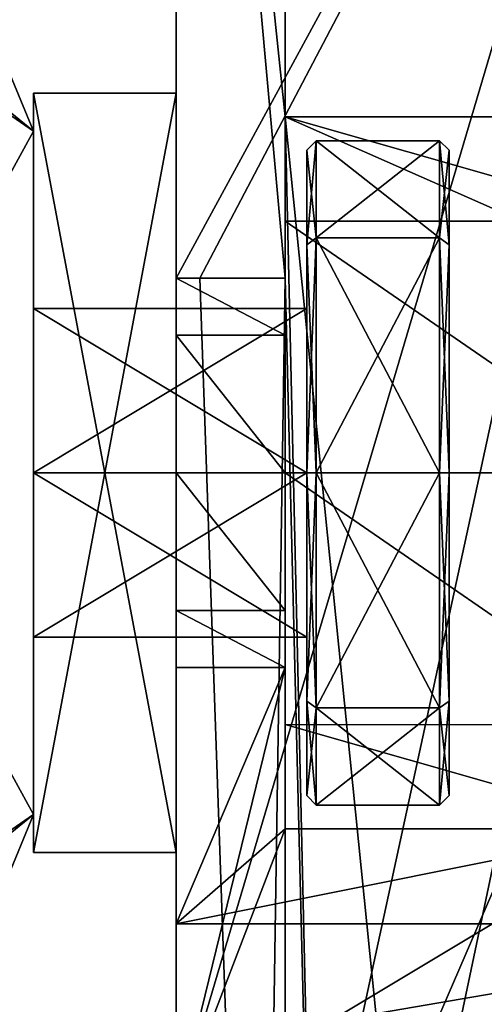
# Model space of a CAD drawing. Header units: millimetres. Extents: x -269 to 269, y -42 to 416.
# Tile 63 of 256: x -247 to -237, y 371 to 392. Entities that reach past the tile are written whole.
import ezdxf

# ---------------------------------------------------------------- set-up
doc = ezdxf.new("R2010")
doc.units = ezdxf.units.MM
doc.header["$LTSCALE"] = 65.185185
for name, color, linetype in [('3125', 7, 'CONTINUOUS'), ('3181', 7, 'CONTINUOUS'), ('3185', 7, 'CONTINUOUS'), ('3215', 7, 'CONTINUOUS'), ('3225', 7, 'CONTINUOUS'), ('3226', 7, 'CONTINUOUS'), ('3227', 7, 'CONTINUOUS'), ('3229', 7, 'CONTINUOUS'), ('3230', 7, 'CONTINUOUS'), ('3231', 7, 'CONTINUOUS'), ('3232', 7, 'CONTINUOUS'), ('3233', 7, 'CONTINUOUS'), ('3235', 7, 'CONTINUOUS'), ('3239', 7, 'CONTINUOUS'), ('3240', 7, 'CONTINUOUS'), ('3241', 7, 'CONTINUOUS'), ('3242', 7, 'CONTINUOUS'), ('3243', 7, 'CONTINUOUS'), ('3245', 7, 'CONTINUOUS'), ('3247', 7, 'CONTINUOUS'), ('3249', 7, 'CONTINUOUS'), ('3250', 7, 'CONTINUOUS'), ('3251', 7, 'CONTINUOUS'), ('3255', 7, 'CONTINUOUS'), ('3268', 7, 'CONTINUOUS'), ('3270', 7, 'CONTINUOUS'), ('3271', 7, 'CONTINUOUS'), ('3273', 7, 'CONTINUOUS'), ('3274', 7, 'CONTINUOUS'), ('3307', 7, 'CONTINUOUS'), ('3309', 7, 'CONTINUOUS'), ('3310', 7, 'CONTINUOUS'), ('3311', 7, 'CONTINUOUS'), ('3312', 7, 'CONTINUOUS'), ('3313', 7, 'CONTINUOUS'), ('3314', 7, 'CONTINUOUS'), ('3315', 7, 'CONTINUOUS'), ('3316', 7, 'CONTINUOUS'), ('3317', 7, 'CONTINUOUS'), ('3318', 7, 'CONTINUOUS'), ('695', 7, 'CONTINUOUS'), ('702', 7, 'CONTINUOUS'), ('703', 7, 'CONTINUOUS'), ('704', 7, 'CONTINUOUS'), ('705', 7, 'CONTINUOUS'), ('706', 7, 'CONTINUOUS'), ('707', 7, 'CONTINUOUS'), ('708', 7, 'CONTINUOUS'), ('709', 7, 'CONTINUOUS'), ('710', 7, 'CONTINUOUS'), ('711', 7, 'CONTINUOUS'), ('712', 7, 'CONTINUOUS'), ('713', 7, 'CONTINUOUS'), ('714', 7, 'CONTINUOUS'), ('715', 7, 'CONTINUOUS'), ('716', 7, 'CONTINUOUS'), ('717', 7, 'CONTINUOUS'), ('718', 7, 'CONTINUOUS'), ('719', 7, 'CONTINUOUS'), ('721', 7, 'CONTINUOUS'), ('722', 7, 'CONTINUOUS'), ('723', 7, 'CONTINUOUS'), ('724', 7, 'CONTINUOUS'), ('725', 7, 'CONTINUOUS'), ('738', 7, 'CONTINUOUS')]:
    doc.layers.add(name, color=color, linetype=linetype)

msp = doc.modelspace()

# ---------------------------------------------------------------- linework, layer by layer
at = {"layer": '3125', "linetype": 'Continuous'}
for points in [[(-251.794, 366.908, -2.706), (251.794, 366.908, -2.706), (-250.149, 414, -4.351), (-251.794, 366.908, -2.706)], [(251.794, 366.908, -2.706), (250.149, 414, -4.351), (-250.149, 414, -4.351), (251.794, 366.908, -2.706)]]:
    msp.add_3dface(points, dxfattribs=at)
at = {"layer": '3181', "linetype": 'Continuous'}
for points in [[(-243.3, 401.179, -362.097), (-228.151, 414, -361.649), (-243.3, 386.1, -362.623), (-243.3, 401.179, -362.097)], [(-243.3, 386.1, -362.623), (-228.151, 414, -361.649), (-242.8, 386.1, -362.623), (-243.3, 386.1, -362.623)], [(-242.8, 386.1, -362.623), (-228.151, 414, -361.649), (-241.551, 350.326, -363.873), (-242.8, 386.1, -362.623)], [(-241.551, 350.326, -363.873), (-228.151, 414, -361.649), (-240.027, 346.903, -363.992), (-241.551, 350.326, -363.873)], [(-228.151, 414, -361.649), (-236.554, 345.5, -364.041), (-240.027, 346.903, -363.992), (-228.151, 414, -361.649)]]:
    msp.add_3dface(points, dxfattribs=at)
at = {"layer": '3185', "linetype": 'Continuous'}
for points in [[(-240.028, 346.904, -361.492), (-236.554, 345.5, -361.541), (-241, 389.5, -360.005), (-240.028, 346.904, -361.492)], [(-241, 389.5, -360.005), (-236.554, 345.5, -361.541), (-233.3, 386.1, -360.123), (-241, 389.5, -360.005)], [(-241, 386.1, -360.123), (-240.028, 346.904, -361.492), (-241, 389.5, -360.005), (-241, 386.1, -360.123)], [(-233.3, 389.5, -360.005), (-241, 389.5, -360.005), (-233.3, 386.1, -360.123), (-233.3, 389.5, -360.005)], [(-242.8, 386.1, -360.123), (-241.551, 350.326, -361.373), (-241, 386.1, -360.123), (-242.8, 386.1, -360.123)], [(-241.551, 350.326, -361.373), (-240.028, 346.904, -361.492), (-241, 386.1, -360.123), (-241.551, 350.326, -361.373)]]:
    msp.add_3dface(points, dxfattribs=at)
at = {"layer": '3215', "linetype": 'Continuous'}
for points in [[(-250.237, 411.5, -6.291), (0, 411.5, -7.165), (-251.74, 368.446, -4.782), (-250.237, 411.5, -6.291)], [(0, 411.5, -7.165), (0, 369.114, -5.685), (-251.74, 368.446, -4.782), (0, 411.5, -7.165)]]:
    msp.add_3dface(points, dxfattribs=at)
at = {"layer": '3225', "linetype": 'Continuous'}
for points in [[(-243.3, 411.5, -359.237), (-243.3, 401.179, -359.597), (-243.3, 386.1, -289.5), (-243.3, 411.5, -359.237)], [(-243.3, 411.5, -259.5), (-243.3, 411.5, -359.237), (-243.3, 390, -263.5), (-243.3, 411.5, -259.5)], [(-243.3, 411.5, -359.237), (-243.3, 386.1, -289.5), (-243.3, 390, -270.5), (-243.3, 411.5, -359.237)], [(-243.3, 390, -263.5), (-243.3, 411.5, -359.237), (-243.3, 390, -270.5), (-243.3, 390, -263.5)], [(-243.3, 368.5, -259.5), (-243.3, 411.5, -259.5), (-243.3, 390, -263.5), (-243.3, 368.5, -259.5)], [(-243.3, 401.179, -362.097), (-243.3, 386.1, -362.623), (-243.3, 386.1, -289.5), (-243.3, 401.179, -362.097)], [(-243.3, 401.179, -359.597), (-243.3, 401.179, -362.097), (-243.3, 386.1, -289.5), (-243.3, 401.179, -359.597)], [(-243.3, 374, -263.5), (-243.3, 368.5, -259.5), (-243.3, 390, -263.5), (-243.3, 374, -263.5)], [(-243.3, 386.1, -289.5), (-243.3, 384.899, -286.601), (-243.3, 390, -270.5), (-243.3, 386.1, -289.5)], [(-243.3, 390, -270.5), (-243.3, 384.899, -286.601), (-243.3, 374, -270.5), (-243.3, 390, -270.5)], [(-243.3, 384.899, -286.601), (-243.3, 382, -285.4), (-243.3, 374, -270.5), (-243.3, 384.899, -286.601)], [(-243.3, 382, -285.4), (-243.3, 379.101, -286.601), (-243.3, 374, -270.5), (-243.3, 382, -285.4)], [(-243.3, 377.9, -289.5), (-243.3, 368.5, -259.5), (-243.3, 379.101, -286.601), (-243.3, 377.9, -289.5)], [(-243.3, 379.101, -286.601), (-243.3, 368.5, -259.5), (-243.3, 374, -270.5), (-243.3, 379.101, -286.601)], [(-243.3, 368.5, -313.125), (-243.3, 368.5, -259.5), (-243.3, 377.9, -289.5), (-243.3, 368.5, -313.125)], [(-243.3, 377.9, -313.207), (-243.3, 368.5, -313.125), (-243.3, 377.9, -289.5), (-243.3, 377.9, -313.207)], [(-243.3, 368.5, -259.5), (-243.3, 374, -263.5), (-243.3, 374, -270.5), (-243.3, 368.5, -259.5)]]:
    msp.add_3dface(points, dxfattribs=at)
at = {"layer": '3226', "linetype": 'Continuous'}
for points in [[(-243.3, 411.5, -57.5), (-243.3, 411.5, -142.5), (-243.3, 390, -61.5), (-243.3, 411.5, -57.5)], [(-243.3, 368.5, -57.5), (-243.3, 411.5, -57.5), (-243.3, 390, -61.5), (-243.3, 368.5, -57.5)], [(-243.3, 384.899, -84.601), (-243.3, 411.5, -142.5), (-243.3, 386.1, -87.5), (-243.3, 384.899, -84.601)], [(-243.3, 411.5, -142.5), (-243.3, 384.899, -84.601), (-243.3, 390, -68.5), (-243.3, 411.5, -142.5)], [(-243.3, 386.1, -87.5), (-243.3, 411.5, -142.5), (-243.3, 386.1, -142.5), (-243.3, 386.1, -87.5)], [(-243.3, 390, -61.5), (-243.3, 411.5, -142.5), (-243.3, 390, -68.5), (-243.3, 390, -61.5)], [(-243.3, 374, -61.5), (-243.3, 368.5, -57.5), (-243.3, 390, -61.5), (-243.3, 374, -61.5)], [(-243.3, 390, -68.5), (-243.3, 384.899, -84.601), (-243.3, 374, -68.5), (-243.3, 390, -68.5)], [(-243.3, 384.899, -84.601), (-243.3, 382, -83.4), (-243.3, 374, -68.5), (-243.3, 384.899, -84.601)], [(-243.3, 382, -83.4), (-243.3, 379.101, -84.601), (-243.3, 374, -68.5), (-243.3, 382, -83.4)], [(-243.3, 377.9, -87.5), (-243.3, 368.5, -57.5), (-243.3, 379.101, -84.601), (-243.3, 377.9, -87.5)], [(-243.3, 379.101, -84.601), (-243.3, 368.5, -57.5), (-243.3, 374, -68.5), (-243.3, 379.101, -84.601)], [(-243.3, 372.5, -102.5), (-243.3, 368.5, -57.5), (-243.3, 377.9, -90.92), (-243.3, 372.5, -102.5)], [(-243.3, 377.9, -90.92), (-243.3, 368.5, -57.5), (-243.3, 377.9, -87.5), (-243.3, 377.9, -90.92)], [(-243.3, 368.5, -57.5), (-243.3, 374, -61.5), (-243.3, 374, -68.5), (-243.3, 368.5, -57.5)], [(-243.3, 368.5, -102.5), (-243.3, 368.5, -57.5), (-243.3, 372.5, -102.5), (-243.3, 368.5, -102.5)]]:
    msp.add_3dface(points, dxfattribs=at)
at = {"layer": '3227', "linetype": 'Continuous'}
for points in [[(-243.3, 386.1, -362.623), (-242.8, 386.1, -362.623), (-242.8, 386.1, -360.123), (-243.3, 386.1, -362.623)], [(-243.3, 386.1, -362.623), (-242.8, 386.1, -360.123), (-241, 386.1, -289.5), (-243.3, 386.1, -362.623)], [(-243.3, 386.1, -289.5), (-243.3, 386.1, -362.623), (-241, 386.1, -289.5), (-243.3, 386.1, -289.5)], [(-242.8, 386.1, -360.123), (-241, 386.1, -360.123), (-241, 386.1, -289.5), (-242.8, 386.1, -360.123)]]:
    msp.add_3dface(points, dxfattribs=at)
at = {"layer": '3229', "linetype": 'Continuous'}
for points in [[(-241, 386.1, -360.123), (-241, 389.5, -360.005), (-241, 389.5, -289.5), (-241, 386.1, -360.123)], [(-241, 386.1, -289.5), (-241, 386.1, -360.123), (-241, 389.5, -289.5), (-241, 386.1, -289.5)], [(-241, 387.305, -284.198), (-241, 386.1, -289.5), (-241, 389.5, -289.5), (-241, 387.305, -284.198)], [(-241, 386.1, -289.5), (-241, 387.305, -284.198), (-241, 384.899, -286.601), (-241, 386.1, -289.5)], [(-241, 382, -282), (-241, 376.698, -284.195), (-241, 387.305, -284.198), (-241, 382, -282)], [(-241, 387.305, -284.198), (-241, 376.698, -284.195), (-241, 382, -285.4), (-241, 387.305, -284.198)], [(-241, 384.899, -286.601), (-241, 387.305, -284.198), (-241, 382, -285.4), (-241, 384.899, -286.601)], [(-241, 382, -285.4), (-241, 376.698, -284.195), (-241, 379.101, -286.601), (-241, 382, -285.4)], [(-241, 376.698, -284.195), (-241, 374.5, -289.5), (-241, 379.101, -286.601), (-241, 376.698, -284.195)], [(-241, 379.101, -286.601), (-241, 374.5, -289.5), (-241, 377.9, -289.5), (-241, 379.101, -286.601)], [(-241, 374.5, -289.5), (-241, 374.5, -313.177), (-241, 377.9, -289.5), (-241, 374.5, -289.5)], [(-241, 377.9, -289.5), (-241, 374.5, -313.177), (-241, 377.9, -313.207), (-241, 377.9, -289.5)]]:
    msp.add_3dface(points, dxfattribs=at)
at = {"layer": '3230', "linetype": 'Continuous'}
for points in [[(-241, 389.5, -87.5), (-241, 387.305, -82.198), (-241, 386.1, -87.5), (-241, 389.5, -87.5)], [(-241, 389.5, -142.5), (-241, 389.5, -87.5), (-241, 386.1, -142.5), (-241, 389.5, -142.5)], [(-241, 386.1, -142.5), (-241, 389.5, -87.5), (-241, 386.1, -87.5), (-241, 386.1, -142.5)], [(-241, 382, -80), (-241, 376.698, -82.195), (-241, 387.305, -82.198), (-241, 382, -80)], [(-241, 387.305, -82.198), (-241, 376.698, -82.195), (-241, 382, -83.4), (-241, 387.305, -82.198)], [(-241, 386.1, -87.5), (-241, 387.305, -82.198), (-241, 384.899, -84.601), (-241, 386.1, -87.5)], [(-241, 384.899, -84.601), (-241, 387.305, -82.198), (-241, 382, -83.4), (-241, 384.899, -84.601)], [(-241, 382, -83.4), (-241, 376.698, -82.195), (-241, 379.101, -84.601), (-241, 382, -83.4)], [(-241, 376.698, -82.195), (-241, 374.5, -87.5), (-241, 379.101, -84.601), (-241, 376.698, -82.195)], [(-241, 379.101, -84.601), (-241, 374.5, -87.5), (-241, 377.9, -87.5), (-241, 379.101, -84.601)], [(-241, 374.5, -87.5), (-241, 374.5, -98.211), (-241, 377.9, -87.5), (-241, 374.5, -87.5)], [(-241, 377.9, -87.5), (-241, 374.5, -98.211), (-241, 377.9, -90.92), (-241, 377.9, -87.5)]]:
    msp.add_3dface(points, dxfattribs=at)
at = {"layer": '3231', "linetype": 'Continuous'}
for points in [[(-241, 374.5, -313.177), (-241, 374.5, -289.5), (-233.3, 374.5, -313.177), (-241, 374.5, -313.177)], [(-233.3, 374.5, -313.177), (-241, 374.5, -289.5), (-233.3, 374.5, -289.5), (-233.3, 374.5, -313.177)]]:
    msp.add_3dface(points, dxfattribs=at)
at = {"layer": '3232', "linetype": 'Continuous'}
for points in [[(-243.3, 368.5, -313.125), (-243.3, 377.9, -313.207), (-241, 377.9, -313.207), (-243.3, 368.5, -313.125)], [(-241, 374.5, -313.177), (-243.3, 368.5, -313.125), (-241, 377.9, -313.207), (-241, 374.5, -313.177)], [(-243.3, 368.5, -313.125), (-241, 374.5, -313.177), (-233.3, 374.5, -313.177), (-243.3, 368.5, -313.125)], [(-243.3, 368.5, -313.125), (-233.3, 374.5, -313.177), (-229.062, 368.5, -313.125), (-243.3, 368.5, -313.125)]]:
    msp.add_3dface(points, dxfattribs=at)
at = {"layer": '3233', "linetype": 'Continuous'}
for points in [[(-243.3, 377.9, -313.207), (-243.3, 377.9, -289.5), (-241, 377.9, -313.207), (-243.3, 377.9, -313.207)], [(-243.3, 377.9, -289.5), (-241, 377.9, -289.5), (-241, 377.9, -313.207), (-243.3, 377.9, -289.5)]]:
    msp.add_3dface(points, dxfattribs=at)
at = {"layer": '3235', "linetype": 'Continuous'}
for points in [[(-243.3, 384.899, -286.601), (-243.3, 386.1, -289.5), (-241, 384.899, -286.601), (-243.3, 384.899, -286.601)], [(-243.3, 386.1, -289.5), (-241, 386.1, -289.5), (-241, 384.899, -286.601), (-243.3, 386.1, -289.5)], [(-243.3, 382, -285.4), (-243.3, 384.899, -286.601), (-241, 382, -285.4), (-243.3, 382, -285.4)], [(-243.3, 384.899, -286.601), (-241, 384.899, -286.601), (-241, 382, -285.4), (-243.3, 384.899, -286.601)], [(-243.3, 379.101, -286.601), (-243.3, 382, -285.4), (-241, 379.101, -286.601), (-243.3, 379.101, -286.601)], [(-243.3, 382, -285.4), (-241, 382, -285.4), (-241, 379.101, -286.601), (-243.3, 382, -285.4)], [(-243.3, 377.9, -289.5), (-243.3, 379.101, -286.601), (-241, 377.9, -289.5), (-243.3, 377.9, -289.5)], [(-243.3, 379.101, -286.601), (-241, 379.101, -286.601), (-241, 377.9, -289.5), (-243.3, 379.101, -286.601)]]:
    msp.add_3dface(points, dxfattribs=at)
at = {"layer": '3239', "linetype": 'Continuous'}
for points in [[(-241, 389.5, -360.005), (-233.3, 389.5, -360.005), (-233.3, 389.5, -289.5), (-241, 389.5, -360.005)], [(-241, 389.5, -289.5), (-241, 389.5, -360.005), (-233.3, 389.5, -289.5), (-241, 389.5, -289.5)]]:
    msp.add_3dface(points, dxfattribs=at)
at = {"layer": '3240', "linetype": 'Continuous'}
for points in [[(-241, 387.305, -284.198), (-241, 389.5, -289.5), (-233.3, 387.302, -284.195), (-241, 387.305, -284.198)], [(-241, 389.5, -289.5), (-233.3, 389.5, -289.5), (-233.3, 387.302, -284.195), (-241, 389.5, -289.5)], [(-241, 382, -282), (-241, 387.305, -284.198), (-233.3, 382, -282), (-241, 382, -282)], [(-241, 387.305, -284.198), (-233.3, 387.302, -284.195), (-233.3, 382, -282), (-241, 387.305, -284.198)], [(-241, 376.698, -284.195), (-241, 382, -282), (-233.3, 376.695, -284.198), (-241, 376.698, -284.195)], [(-241, 382, -282), (-233.3, 382, -282), (-233.3, 376.695, -284.198), (-241, 382, -282)], [(-241, 374.5, -289.5), (-241, 376.698, -284.195), (-233.3, 374.5, -289.5), (-241, 374.5, -289.5)], [(-233.3, 374.5, -289.5), (-241, 376.698, -284.195), (-233.3, 376.695, -284.198), (-233.3, 374.5, -289.5)]]:
    msp.add_3dface(points, dxfattribs=at)
at = {"layer": '3241', "linetype": 'Continuous'}
for points in [[(-241, 374.5, -98.211), (-241, 374.5, -87.5), (-233.3, 374.5, -98.211), (-241, 374.5, -98.211)], [(-233.3, 374.5, -98.211), (-241, 374.5, -87.5), (-233.3, 374.5, -87.5), (-233.3, 374.5, -98.211)]]:
    msp.add_3dface(points, dxfattribs=at)
at = {"layer": '3242', "linetype": 'Continuous'}
for points in [[(-243.3, 372.5, -102.5), (-243.3, 377.9, -90.92), (-241, 377.9, -90.92), (-243.3, 372.5, -102.5)], [(-241, 374.5, -98.211), (-243.3, 372.5, -102.5), (-241, 377.9, -90.92), (-241, 374.5, -98.211)], [(-243.3, 372.5, -102.5), (-241, 374.5, -98.211), (-233.3, 374.5, -98.211), (-243.3, 372.5, -102.5)], [(-243.3, 372.5, -102.5), (-233.3, 374.5, -98.211), (-229.202, 372.5, -102.5), (-243.3, 372.5, -102.5)]]:
    msp.add_3dface(points, dxfattribs=at)
at = {"layer": '3243', "linetype": 'Continuous'}
for points in [[(-243.3, 377.9, -90.92), (-243.3, 377.9, -87.5), (-241, 377.9, -90.92), (-243.3, 377.9, -90.92)], [(-243.3, 377.9, -87.5), (-241, 377.9, -87.5), (-241, 377.9, -90.92), (-243.3, 377.9, -87.5)]]:
    msp.add_3dface(points, dxfattribs=at)
at = {"layer": '3245', "linetype": 'Continuous'}
for points in [[(-243.3, 384.899, -84.601), (-243.3, 386.1, -87.5), (-241, 384.899, -84.601), (-243.3, 384.899, -84.601)], [(-243.3, 386.1, -87.5), (-241, 386.1, -87.5), (-241, 384.899, -84.601), (-243.3, 386.1, -87.5)], [(-243.3, 382, -83.4), (-243.3, 384.899, -84.601), (-241, 382, -83.4), (-243.3, 382, -83.4)], [(-243.3, 384.899, -84.601), (-241, 384.899, -84.601), (-241, 382, -83.4), (-243.3, 384.899, -84.601)], [(-243.3, 379.101, -84.601), (-243.3, 382, -83.4), (-241, 379.101, -84.601), (-243.3, 379.101, -84.601)], [(-243.3, 382, -83.4), (-241, 382, -83.4), (-241, 379.101, -84.601), (-243.3, 382, -83.4)], [(-243.3, 377.9, -87.5), (-243.3, 379.101, -84.601), (-241, 377.9, -87.5), (-243.3, 377.9, -87.5)], [(-243.3, 379.101, -84.601), (-241, 379.101, -84.601), (-241, 377.9, -87.5), (-243.3, 379.101, -84.601)]]:
    msp.add_3dface(points, dxfattribs=at)
at = {"layer": '3247', "linetype": 'Continuous'}
for points in [[(-243.3, 386.1, -87.5), (-243.3, 386.1, -142.5), (-241, 386.1, -87.5), (-243.3, 386.1, -87.5)], [(-243.3, 386.1, -142.5), (-241, 386.1, -142.5), (-241, 386.1, -87.5), (-243.3, 386.1, -142.5)]]:
    msp.add_3dface(points, dxfattribs=at)
at = {"layer": '3249', "linetype": 'Continuous'}
for points in [[(-243.3, 411.5, -142.5), (-230.563, 411.5, -142.5), (-229.677, 386.1, -142.5), (-243.3, 411.5, -142.5)], [(-243.3, 386.1, -142.5), (-243.3, 411.5, -142.5), (-241, 386.1, -142.5), (-243.3, 386.1, -142.5)], [(-243.3, 411.5, -142.5), (-241, 389.5, -142.5), (-241, 386.1, -142.5), (-243.3, 411.5, -142.5)], [(-241, 389.5, -142.5), (-243.3, 411.5, -142.5), (-233.3, 389.5, -142.5), (-241, 389.5, -142.5)], [(-233.3, 389.5, -142.5), (-243.3, 411.5, -142.5), (-229.677, 386.1, -142.5), (-233.3, 389.5, -142.5)]]:
    msp.add_3dface(points, dxfattribs=at)
at = {"layer": '3250', "linetype": 'Continuous'}
for points in [[(-241, 389.5, -87.5), (-241, 389.5, -142.5), (-233.3, 389.5, -87.5), (-241, 389.5, -87.5)], [(-241, 389.5, -142.5), (-233.3, 389.5, -142.5), (-233.3, 389.5, -87.5), (-241, 389.5, -142.5)]]:
    msp.add_3dface(points, dxfattribs=at)
at = {"layer": '3251', "linetype": 'Continuous'}
for points in [[(-241, 387.305, -82.198), (-241, 389.5, -87.5), (-233.3, 387.302, -82.195), (-241, 387.305, -82.198)], [(-241, 389.5, -87.5), (-233.3, 389.5, -87.5), (-233.3, 387.302, -82.195), (-241, 389.5, -87.5)], [(-241, 382, -80), (-241, 387.305, -82.198), (-233.3, 382, -80), (-241, 382, -80)], [(-241, 387.305, -82.198), (-233.3, 387.302, -82.195), (-233.3, 382, -80), (-241, 387.305, -82.198)], [(-241, 376.698, -82.195), (-241, 382, -80), (-233.3, 376.695, -82.198), (-241, 376.698, -82.195)], [(-241, 382, -80), (-233.3, 382, -80), (-233.3, 376.695, -82.198), (-241, 382, -80)], [(-241, 374.5, -87.5), (-241, 376.698, -82.195), (-233.3, 374.5, -87.5), (-241, 374.5, -87.5)], [(-241, 376.698, -82.195), (-233.3, 376.695, -82.198), (-233.3, 374.5, -87.5), (-241, 376.698, -82.195)]]:
    msp.add_3dface(points, dxfattribs=at)
at = {"layer": '3255', "linetype": 'Continuous'}
for points in [[(-230.563, 411.5, -259.5), (-243.3, 411.5, -259.5), (-243.3, 368.5, -259.5), (-230.563, 411.5, -259.5)], [(-230.563, 411.5, -259.5), (-243.3, 368.5, -259.5), (-229.062, 368.5, -259.5), (-230.563, 411.5, -259.5)]]:
    msp.add_3dface(points, dxfattribs=at)
at = {"layer": '3268', "linetype": 'Continuous'}
for points in [[(-243.3, 368.5, -102.5), (-243.3, 372.5, -102.5), (-229.202, 372.5, -102.5), (-243.3, 368.5, -102.5)], [(-243.3, 368.5, -102.5), (-229.202, 372.5, -102.5), (-229.062, 368.5, -102.5), (-243.3, 368.5, -102.5)]]:
    msp.add_3dface(points, dxfattribs=at)
at = {"layer": '3270', "linetype": 'Continuous'}
for points in [[(-230.563, 411.5, -57.5), (-243.3, 411.5, -57.5), (-243.3, 368.5, -57.5), (-230.563, 411.5, -57.5)], [(-230.563, 411.5, -57.5), (-243.3, 368.5, -57.5), (-229.062, 368.5, -57.5), (-230.563, 411.5, -57.5)]]:
    msp.add_3dface(points, dxfattribs=at)
at = {"layer": '3271', "linetype": 'Continuous'}
for points in [[(-241, 411.5, -32.768), (-230.525, 410.384, -32.766), (-229.721, 389.287, -32.037), (-241, 411.5, -32.768)], [(-241, 361.965, -31.05), (-241, 411.5, -32.768), (-228.781, 368.195, -31.309), (-241, 361.965, -31.05)], [(-228.781, 368.195, -31.309), (-241, 411.5, -32.768), (-229.721, 389.287, -32.037), (-228.781, 368.195, -31.309)]]:
    msp.add_3dface(points, dxfattribs=at)
at = {"layer": '3273', "linetype": 'Continuous'}
for points in [[(-241, 411.5, -31.453), (-241, 411.5, -32.768), (-241, 361.965, -31.05), (-241, 411.5, -31.453)], [(-241, 411.5, -31.453), (-241, 361.965, -31.05), (-241, 363.06, -29.762), (-241, 411.5, -31.453)]]:
    msp.add_3dface(points, dxfattribs=at)
at = {"layer": '3274', "linetype": 'Continuous'}
for points in [[(-230.51, 411.5, -31.417), (-241, 411.5, -31.453), (-241, 363.06, -29.762), (-230.51, 411.5, -31.417)], [(-230.51, 411.5, -31.417), (-241, 363.06, -29.762), (-229.544, 389.586, -30.648), (-230.51, 411.5, -31.417)], [(-229.544, 389.586, -30.648), (-241, 363.06, -29.762), (-228.45, 368.177, -29.897), (-229.544, 389.586, -30.648)]]:
    msp.add_3dface(points, dxfattribs=at)
at = {"layer": '3307', "linetype": 'Continuous'}
for points in [[(-242.8, 386.1, -362.623), (-241.551, 350.326, -363.873), (-242.8, 386.1, -360.123), (-242.8, 386.1, -362.623)], [(-241.551, 350.326, -363.873), (-241.551, 350.326, -361.373), (-242.8, 386.1, -360.123), (-241.551, 350.326, -363.873)]]:
    msp.add_3dface(points, dxfattribs=at)
at = {"layer": '3309', "linetype": 'Continuous'}
for points in [[(-243.3, 374, -270.5), (-243.3, 374, -263.5), (-246.3, 374, -270.5), (-243.3, 374, -270.5)], [(-243.3, 374, -263.5), (-246.3, 374, -263.5), (-246.3, 374, -270.5), (-243.3, 374, -263.5)]]:
    msp.add_3dface(points, dxfattribs=at)
at = {"layer": '3310', "linetype": 'Continuous'}
for points in [[(-243.3, 374, -263.5), (-243.3, 390, -263.5), (-246.3, 374, -263.5), (-243.3, 374, -263.5)], [(-246.3, 374, -263.5), (-243.3, 390, -263.5), (-246.3, 390, -263.5), (-246.3, 374, -263.5)]]:
    msp.add_3dface(points, dxfattribs=at)
at = {"layer": '3311', "linetype": 'Continuous'}
for points in [[(-243.3, 390, -263.5), (-243.3, 390, -270.5), (-246.3, 390, -263.5), (-243.3, 390, -263.5)], [(-246.3, 390, -263.5), (-243.3, 390, -270.5), (-246.3, 390, -270.5), (-246.3, 390, -263.5)]]:
    msp.add_3dface(points, dxfattribs=at)
at = {"layer": '3312', "linetype": 'Continuous'}
for points in [[(-243.3, 390, -270.5), (-243.3, 374, -270.5), (-246.3, 390, -270.5), (-243.3, 390, -270.5)], [(-243.3, 374, -270.5), (-246.3, 374, -270.5), (-246.3, 390, -270.5), (-243.3, 374, -270.5)]]:
    msp.add_3dface(points, dxfattribs=at)
at = {"layer": '3313', "linetype": 'Continuous'}
for points in [[(-246.3, 374, -270.5), (-246.3, 374, -263.5), (-246.3, 390, -263.5), (-246.3, 374, -270.5)], [(-246.3, 374, -270.5), (-246.3, 390, -263.5), (-246.3, 390, -270.5), (-246.3, 374, -270.5)]]:
    msp.add_3dface(points, dxfattribs=at)
at = {"layer": '3314', "linetype": 'Continuous'}
for points in [[(-246.3, 390, -68.5), (-246.3, 374, -68.5), (-246.3, 390, -61.5), (-246.3, 390, -68.5)], [(-246.3, 390, -61.5), (-246.3, 374, -68.5), (-246.3, 374, -61.5), (-246.3, 390, -61.5)]]:
    msp.add_3dface(points, dxfattribs=at)
at = {"layer": '3315', "linetype": 'Continuous'}
for points in [[(-243.3, 374, -68.5), (-243.3, 374, -61.5), (-246.3, 374, -68.5), (-243.3, 374, -68.5)], [(-246.3, 374, -68.5), (-243.3, 374, -61.5), (-246.3, 374, -61.5), (-246.3, 374, -68.5)]]:
    msp.add_3dface(points, dxfattribs=at)
at = {"layer": '3316', "linetype": 'Continuous'}
for points in [[(-243.3, 374, -61.5), (-243.3, 390, -61.5), (-246.3, 374, -61.5), (-243.3, 374, -61.5)], [(-243.3, 390, -61.5), (-246.3, 390, -61.5), (-246.3, 374, -61.5), (-243.3, 390, -61.5)]]:
    msp.add_3dface(points, dxfattribs=at)
at = {"layer": '3317', "linetype": 'Continuous'}
for points in [[(-243.3, 390, -61.5), (-243.3, 390, -68.5), (-246.3, 390, -61.5), (-243.3, 390, -61.5)], [(-243.3, 390, -68.5), (-246.3, 390, -68.5), (-246.3, 390, -61.5), (-243.3, 390, -68.5)]]:
    msp.add_3dface(points, dxfattribs=at)
at = {"layer": '3318', "linetype": 'Continuous'}
for points in [[(-243.3, 390, -68.5), (-243.3, 374, -68.5), (-246.3, 390, -68.5), (-243.3, 390, -68.5)], [(-243.3, 374, -68.5), (-246.3, 374, -68.5), (-246.3, 390, -68.5), (-243.3, 374, -68.5)]]:
    msp.add_3dface(points, dxfattribs=at)
at = {"layer": '695', "linetype": 'Continuous'}
for points in [[(-246.3, 389.2, -17), (-246.886, 390.614, -17), (-259, 366, -17), (-246.3, 389.2, -17)], [(-246.3, 374.8, -17), (-246.3, 389.2, -17), (-259, 366, -17), (-246.3, 374.8, -17)], [(-248.768, 372.8, -17), (-246.3, 374.8, -17), (-259, 366, -17), (-248.768, 372.8, -17)], [(-246.886, 373.386, -17), (-246.3, 374.8, -17), (-248.768, 372.8, -17), (-246.886, 373.386, -17)]]:
    msp.add_3dface(points, dxfattribs=at)
at = {"layer": '702', "linetype": 'Continuous'}
for points in [[(-246.886, 390.614, -17), (-246.3, 389.2, -17), (-246.886, 390.614, -317), (-246.886, 390.614, -17)], [(-246.3, 389.2, -17), (-246.3, 389.2, -317), (-246.886, 390.614, -317), (-246.3, 389.2, -17)]]:
    msp.add_3dface(points, dxfattribs=at)
at = {"layer": '703', "linetype": 'Continuous'}
for points in [[(-246.3, 389.2, -17), (-246.3, 374.8, -17), (-246.3, 378.536, -85.5), (-246.3, 389.2, -17)], [(-246.3, 389.2, -317), (-246.3, 389.2, -17), (-246.3, 385.464, -292.5), (-246.3, 389.2, -317)], [(-246.3, 385.464, -292.5), (-246.3, 389.2, -17), (-246.3, 385.464, -288.501), (-246.3, 385.464, -292.5)], [(-246.3, 385.464, -288.501), (-246.3, 389.2, -17), (-246.3, 382, -286.5), (-246.3, 385.464, -288.501)], [(-246.3, 382, -286.5), (-246.3, 389.2, -17), (-246.3, 385.464, -89.5), (-246.3, 382, -286.5)], [(-246.3, 385.464, -89.5), (-246.3, 389.2, -17), (-246.3, 385.464, -85.501), (-246.3, 385.464, -89.5)], [(-246.3, 385.464, -85.501), (-246.3, 389.2, -17), (-246.3, 382, -83.5), (-246.3, 385.464, -85.501)], [(-246.3, 382, -83.5), (-246.3, 389.2, -17), (-246.3, 378.536, -85.5), (-246.3, 382, -83.5)], [(-246.3, 374.8, -317), (-246.3, 389.2, -317), (-246.3, 385.464, -292.5), (-246.3, 374.8, -317)], [(-246.3, 382, -294.5), (-246.3, 374.8, -317), (-246.3, 385.464, -292.5), (-246.3, 382, -294.5)], [(-246.3, 382, -91.5), (-246.3, 382, -286.5), (-246.3, 385.464, -89.5), (-246.3, 382, -91.5)], [(-246.3, 374.8, -317), (-246.3, 382, -294.5), (-246.3, 378.536, -292.499), (-246.3, 374.8, -317)], [(-246.3, 374.8, -317), (-246.3, 378.536, -288.5), (-246.3, 382, -91.5), (-246.3, 374.8, -317)], [(-246.3, 374.8, -317), (-246.3, 382, -91.5), (-246.3, 378.536, -89.499), (-246.3, 374.8, -317)], [(-246.3, 378.536, -288.5), (-246.3, 382, -286.5), (-246.3, 382, -91.5), (-246.3, 378.536, -288.5)], [(-246.3, 374.8, -17), (-246.3, 374.8, -317), (-246.3, 378.536, -85.5), (-246.3, 374.8, -17)], [(-246.3, 378.536, -288.5), (-246.3, 374.8, -317), (-246.3, 378.536, -292.499), (-246.3, 378.536, -288.5)], [(-246.3, 378.536, -85.5), (-246.3, 374.8, -317), (-246.3, 378.536, -89.499), (-246.3, 378.536, -85.5)]]:
    msp.add_3dface(points, dxfattribs=at)
at = {"layer": '704', "linetype": 'Continuous'}
for points in [[(-246.3, 382, -91.5), (-246.3, 385.464, -89.5), (-240.55, 382, -91.5), (-246.3, 382, -91.5)], [(-246.3, 385.464, -89.5), (-246.3, 385.464, -85.501), (-240.55, 385.464, -89.499), (-246.3, 385.464, -89.5)], [(-240.55, 382, -91.5), (-246.3, 385.464, -89.5), (-240.55, 385.464, -89.499), (-240.55, 382, -91.5)], [(-246.3, 385.464, -85.501), (-246.3, 382, -83.5), (-240.55, 385.464, -85.5), (-246.3, 385.464, -85.501)], [(-240.55, 385.464, -89.499), (-246.3, 385.464, -85.501), (-240.55, 385.464, -85.5), (-240.55, 385.464, -89.499)], [(-240.55, 385.464, -85.5), (-246.3, 382, -83.5), (-240.55, 382, -83.5), (-240.55, 385.464, -85.5)]]:
    msp.add_3dface(points, dxfattribs=at)
at = {"layer": '705', "linetype": 'Continuous'}
for points in [[(-246.3, 378.536, -89.499), (-246.3, 382, -91.5), (-240.55, 378.536, -89.5), (-246.3, 378.536, -89.499)], [(-246.3, 382, -91.5), (-240.55, 382, -91.5), (-240.55, 378.536, -89.5), (-246.3, 382, -91.5)], [(-246.3, 382, -83.5), (-246.3, 378.536, -85.5), (-240.55, 382, -83.5), (-246.3, 382, -83.5)], [(-240.55, 382, -83.5), (-246.3, 378.536, -85.5), (-240.55, 378.536, -85.501), (-240.55, 382, -83.5)], [(-246.3, 378.536, -85.5), (-246.3, 378.536, -89.499), (-240.55, 378.536, -85.501), (-246.3, 378.536, -85.5)], [(-240.55, 378.536, -85.501), (-246.3, 378.536, -89.499), (-240.55, 378.536, -89.5), (-240.55, 378.536, -85.501)]]:
    msp.add_3dface(points, dxfattribs=at)
at = {"layer": '706', "linetype": 'Continuous'}
for points in [[(-240.55, 386.809, -92.307), (-240.55, 385.464, -89.499), (-240.55, 388.8, -87.5), (-240.55, 386.809, -92.307)], [(-240.55, 385.464, -89.499), (-240.55, 385.464, -85.5), (-240.55, 388.8, -87.5), (-240.55, 385.464, -89.499)], [(-240.55, 388.8, -87.5), (-240.55, 385.464, -85.5), (-240.55, 386.807, -82.691), (-240.55, 388.8, -87.5)], [(-240.55, 377.193, -92.309), (-240.55, 382, -91.5), (-240.55, 386.809, -92.307), (-240.55, 377.193, -92.309)], [(-240.55, 382, -91.5), (-240.55, 385.464, -89.499), (-240.55, 386.809, -92.307), (-240.55, 382, -91.5)], [(-240.55, 382, -94.3), (-240.55, 377.193, -92.309), (-240.55, 386.809, -92.307), (-240.55, 382, -94.3)], [(-240.55, 377.191, -82.693), (-240.55, 382, -80.7), (-240.55, 386.807, -82.691), (-240.55, 377.191, -82.693)], [(-240.55, 382, -83.5), (-240.55, 377.191, -82.693), (-240.55, 386.807, -82.691), (-240.55, 382, -83.5)], [(-240.55, 385.464, -85.5), (-240.55, 382, -83.5), (-240.55, 386.807, -82.691), (-240.55, 385.464, -85.5)], [(-240.55, 382, -83.5), (-240.55, 378.536, -85.501), (-240.55, 377.191, -82.693), (-240.55, 382, -83.5)], [(-240.55, 378.536, -89.5), (-240.55, 382, -91.5), (-240.55, 377.193, -92.309), (-240.55, 378.536, -89.5)], [(-240.55, 375.2, -87.5), (-240.55, 378.536, -89.5), (-240.55, 377.193, -92.309), (-240.55, 375.2, -87.5)], [(-240.55, 378.536, -85.501), (-240.55, 378.536, -89.5), (-240.55, 375.2, -87.5), (-240.55, 378.536, -85.501)], [(-240.55, 377.191, -82.693), (-240.55, 378.536, -85.501), (-240.55, 375.2, -87.5), (-240.55, 377.191, -82.693)]]:
    msp.add_3dface(points, dxfattribs=at)
at = {"layer": '707', "linetype": 'Continuous'}
for points in [[(-240.55, 385.464, -292.499), (-240.55, 385.464, -288.5), (-240.55, 388.8, -290.5), (-240.55, 385.464, -292.499)], [(-240.55, 386.809, -295.307), (-240.55, 385.464, -292.499), (-240.55, 388.8, -290.5), (-240.55, 386.809, -295.307)], [(-240.55, 388.8, -290.5), (-240.55, 385.464, -288.5), (-240.55, 386.807, -285.691), (-240.55, 388.8, -290.5)], [(-240.55, 382, -294.5), (-240.55, 385.464, -292.499), (-240.55, 386.809, -295.307), (-240.55, 382, -294.5)], [(-240.55, 377.193, -295.309), (-240.55, 382, -294.5), (-240.55, 386.809, -295.307), (-240.55, 377.193, -295.309)], [(-240.55, 382, -297.3), (-240.55, 377.193, -295.309), (-240.55, 386.809, -295.307), (-240.55, 382, -297.3)], [(-240.55, 385.464, -288.5), (-240.55, 382, -286.5), (-240.55, 386.807, -285.691), (-240.55, 385.464, -288.5)], [(-240.55, 382, -286.5), (-240.55, 377.191, -285.693), (-240.55, 386.807, -285.691), (-240.55, 382, -286.5)], [(-240.55, 377.191, -285.693), (-240.55, 382, -283.7), (-240.55, 386.807, -285.691), (-240.55, 377.191, -285.693)], [(-240.55, 378.536, -292.5), (-240.55, 382, -294.5), (-240.55, 377.193, -295.309), (-240.55, 378.536, -292.5)], [(-240.55, 382, -286.5), (-240.55, 378.536, -288.501), (-240.55, 377.191, -285.693), (-240.55, 382, -286.5)], [(-240.55, 378.536, -288.501), (-240.55, 378.536, -292.5), (-240.55, 375.2, -290.5), (-240.55, 378.536, -288.501)], [(-240.55, 377.191, -285.693), (-240.55, 378.536, -288.501), (-240.55, 375.2, -290.5), (-240.55, 377.191, -285.693)], [(-240.55, 375.2, -290.5), (-240.55, 378.536, -292.5), (-240.55, 377.193, -295.309), (-240.55, 375.2, -290.5)]]:
    msp.add_3dface(points, dxfattribs=at)
at = {"layer": '708', "linetype": 'Continuous'}
for points in [[(-240.35, 377.05, -92.45), (-240.55, 382, -94.3), (-240.35, 382, -94.5), (-240.35, 377.05, -92.45)], [(-240.55, 377.193, -92.309), (-240.55, 382, -94.3), (-240.35, 377.05, -92.45), (-240.55, 377.193, -92.309)], [(-240.35, 382, -80.5), (-240.55, 377.191, -82.693), (-240.35, 377.05, -82.55), (-240.35, 382, -80.5)], [(-240.55, 382, -80.7), (-240.55, 377.191, -82.693), (-240.35, 382, -80.5), (-240.55, 382, -80.7)], [(-240.35, 375, -87.5), (-240.55, 377.193, -92.309), (-240.35, 377.05, -92.45), (-240.35, 375, -87.5)], [(-240.55, 375.2, -87.5), (-240.55, 377.193, -92.309), (-240.35, 375, -87.5), (-240.55, 375.2, -87.5)], [(-240.55, 377.191, -82.693), (-240.55, 375.2, -87.5), (-240.35, 377.05, -82.55), (-240.55, 377.191, -82.693)], [(-240.35, 377.05, -82.55), (-240.55, 375.2, -87.5), (-240.35, 375, -87.5), (-240.35, 377.05, -82.55)]]:
    msp.add_3dface(points, dxfattribs=at)
at = {"layer": '709', "linetype": 'Continuous'}
for points in [[(-240.35, 389, -87.5), (-240.55, 386.807, -82.691), (-240.35, 386.95, -82.55), (-240.35, 389, -87.5)], [(-240.55, 388.8, -87.5), (-240.55, 386.807, -82.691), (-240.35, 389, -87.5), (-240.55, 388.8, -87.5)], [(-240.35, 386.95, -92.45), (-240.55, 388.8, -87.5), (-240.35, 389, -87.5), (-240.35, 386.95, -92.45)], [(-240.55, 386.809, -92.307), (-240.55, 388.8, -87.5), (-240.35, 386.95, -92.45), (-240.55, 386.809, -92.307)], [(-240.35, 382, -94.5), (-240.55, 386.809, -92.307), (-240.35, 386.95, -92.45), (-240.35, 382, -94.5)], [(-240.55, 386.807, -82.691), (-240.55, 382, -80.7), (-240.35, 386.95, -82.55), (-240.55, 386.807, -82.691)], [(-240.55, 382, -80.7), (-240.35, 382, -80.5), (-240.35, 386.95, -82.55), (-240.55, 382, -80.7)], [(-240.55, 382, -94.3), (-240.55, 386.809, -92.307), (-240.35, 382, -94.5), (-240.55, 382, -94.3)]]:
    msp.add_3dface(points, dxfattribs=at)
at = {"layer": '710', "linetype": 'Continuous'}
for points in [[(-240.35, 389, -87.5), (-237.75, 389, -87.5), (-237.75, 386.95, -92.45), (-240.35, 389, -87.5)], [(-237.75, 389, -87.5), (-240.35, 386.95, -82.55), (-237.75, 386.95, -82.55), (-237.75, 389, -87.5)], [(-240.35, 389, -87.5), (-240.35, 386.95, -82.55), (-237.75, 389, -87.5), (-240.35, 389, -87.5)], [(-240.35, 386.95, -92.45), (-240.35, 389, -87.5), (-237.75, 386.95, -92.45), (-240.35, 386.95, -92.45)], [(-237.75, 382, -94.5), (-240.35, 386.95, -92.45), (-237.75, 386.95, -92.45), (-237.75, 382, -94.5)], [(-240.35, 382, -94.5), (-240.35, 386.95, -92.45), (-237.75, 382, -94.5), (-240.35, 382, -94.5)], [(-237.75, 386.95, -82.55), (-240.35, 382, -80.5), (-237.75, 382, -80.5), (-237.75, 386.95, -82.55)], [(-240.35, 386.95, -82.55), (-240.35, 382, -80.5), (-237.75, 386.95, -82.55), (-240.35, 386.95, -82.55)]]:
    msp.add_3dface(points, dxfattribs=at)
at = {"layer": '711', "linetype": 'Continuous'}
for points in [[(-237.75, 386.95, -92.45), (-237.75, 389, -87.5), (-237.55, 386.807, -92.309), (-237.75, 386.95, -92.45)], [(-237.75, 389, -87.5), (-237.55, 388.8, -87.5), (-237.55, 386.807, -92.309), (-237.75, 389, -87.5)], [(-237.75, 389, -87.5), (-237.75, 386.95, -82.55), (-237.55, 388.8, -87.5), (-237.75, 389, -87.5)], [(-237.55, 388.8, -87.5), (-237.75, 386.95, -82.55), (-237.55, 386.809, -82.693), (-237.55, 388.8, -87.5)], [(-237.55, 382, -94.3), (-237.75, 386.95, -92.45), (-237.55, 386.807, -92.309), (-237.55, 382, -94.3)], [(-237.75, 382, -94.5), (-237.75, 386.95, -92.45), (-237.55, 382, -94.3), (-237.75, 382, -94.5)], [(-237.75, 386.95, -82.55), (-237.75, 382, -80.5), (-237.55, 386.809, -82.693), (-237.75, 386.95, -82.55)], [(-237.55, 386.809, -82.693), (-237.75, 382, -80.5), (-237.55, 382, -80.7), (-237.55, 386.809, -82.693)]]:
    msp.add_3dface(points, dxfattribs=at)
at = {"layer": '712', "linetype": 'Continuous'}
for points in [[(-237.55, 386.807, -92.309), (-237.55, 388.8, -87.5), (-237.55, 377.191, -92.307), (-237.55, 386.807, -92.309)], [(-237.55, 388.8, -87.5), (-237.55, 386.809, -82.693), (-237.55, 375.2, -87.5), (-237.55, 388.8, -87.5)], [(-237.55, 377.191, -92.307), (-237.55, 388.8, -87.5), (-237.55, 375.2, -87.5), (-237.55, 377.191, -92.307)], [(-237.55, 386.809, -82.693), (-237.55, 382, -80.7), (-237.55, 377.193, -82.691), (-237.55, 386.809, -82.693)], [(-237.55, 375.2, -87.5), (-237.55, 386.809, -82.693), (-237.55, 377.193, -82.691), (-237.55, 375.2, -87.5)], [(-237.55, 382, -94.3), (-237.55, 386.807, -92.309), (-237.55, 377.191, -92.307), (-237.55, 382, -94.3)]]:
    msp.add_3dface(points, dxfattribs=at)
at = {"layer": '713', "linetype": 'Continuous'}
for points in [[(-237.55, 377.191, -295.307), (-237.55, 388.8, -290.5), (-237.55, 375.2, -290.5), (-237.55, 377.191, -295.307)], [(-237.55, 386.807, -295.309), (-237.55, 388.8, -290.5), (-237.55, 377.191, -295.307), (-237.55, 386.807, -295.309)], [(-237.55, 388.8, -290.5), (-237.55, 386.809, -285.693), (-237.55, 375.2, -290.5), (-237.55, 388.8, -290.5)], [(-237.55, 386.809, -285.693), (-237.55, 382, -283.7), (-237.55, 377.193, -285.691), (-237.55, 386.809, -285.693)], [(-237.55, 375.2, -290.5), (-237.55, 386.809, -285.693), (-237.55, 377.193, -285.691), (-237.55, 375.2, -290.5)], [(-237.55, 382, -297.3), (-237.55, 386.807, -295.309), (-237.55, 377.191, -295.307), (-237.55, 382, -297.3)]]:
    msp.add_3dface(points, dxfattribs=at)
at = {"layer": '714', "linetype": 'Continuous'}
for points in [[(-237.55, 377.193, -82.691), (-237.55, 382, -80.7), (-237.75, 377.05, -82.55), (-237.55, 377.193, -82.691)], [(-237.75, 382, -94.5), (-237.55, 377.191, -92.307), (-237.75, 377.05, -92.45), (-237.75, 382, -94.5)], [(-237.55, 382, -80.7), (-237.75, 382, -80.5), (-237.75, 377.05, -82.55), (-237.55, 382, -80.7)], [(-237.75, 382, -94.5), (-237.55, 382, -94.3), (-237.55, 377.191, -92.307), (-237.75, 382, -94.5)], [(-237.75, 375, -87.5), (-237.55, 377.193, -82.691), (-237.75, 377.05, -82.55), (-237.75, 375, -87.5)], [(-237.55, 375.2, -87.5), (-237.55, 377.193, -82.691), (-237.75, 375, -87.5), (-237.55, 375.2, -87.5)], [(-237.55, 377.191, -92.307), (-237.55, 375.2, -87.5), (-237.75, 377.05, -92.45), (-237.55, 377.191, -92.307)], [(-237.75, 377.05, -92.45), (-237.55, 375.2, -87.5), (-237.75, 375, -87.5), (-237.75, 377.05, -92.45)]]:
    msp.add_3dface(points, dxfattribs=at)
at = {"layer": '715', "linetype": 'Continuous'}
for points in [[(-240.35, 382, -94.5), (-237.75, 382, -94.5), (-237.75, 377.05, -92.45), (-240.35, 382, -94.5)], [(-240.35, 377.05, -92.45), (-240.35, 382, -94.5), (-237.75, 377.05, -92.45), (-240.35, 377.05, -92.45)], [(-237.75, 382, -80.5), (-240.35, 377.05, -82.55), (-237.75, 377.05, -82.55), (-237.75, 382, -80.5)], [(-240.35, 382, -80.5), (-240.35, 377.05, -82.55), (-237.75, 382, -80.5), (-240.35, 382, -80.5)], [(-240.35, 375, -87.5), (-237.75, 375, -87.5), (-237.75, 377.05, -82.55), (-240.35, 375, -87.5)], [(-240.35, 375, -87.5), (-240.35, 377.05, -92.45), (-237.75, 375, -87.5), (-240.35, 375, -87.5)], [(-240.35, 377.05, -82.55), (-240.35, 375, -87.5), (-237.75, 377.05, -82.55), (-240.35, 377.05, -82.55)], [(-240.35, 377.05, -92.45), (-237.75, 377.05, -92.45), (-237.75, 375, -87.5), (-240.35, 377.05, -92.45)]]:
    msp.add_3dface(points, dxfattribs=at)
at = {"layer": '716', "linetype": 'Continuous'}
for points in [[(-237.55, 377.193, -285.691), (-237.55, 382, -283.7), (-237.75, 377.05, -285.55), (-237.55, 377.193, -285.691)], [(-237.75, 382, -297.5), (-237.55, 377.191, -295.307), (-237.75, 377.05, -295.45), (-237.75, 382, -297.5)], [(-237.75, 382, -297.5), (-237.55, 382, -297.3), (-237.55, 377.191, -295.307), (-237.75, 382, -297.5)], [(-237.55, 382, -283.7), (-237.75, 382, -283.5), (-237.75, 377.05, -285.55), (-237.55, 382, -283.7)], [(-237.55, 375.2, -290.5), (-237.55, 377.193, -285.691), (-237.75, 375, -290.5), (-237.55, 375.2, -290.5)], [(-237.75, 375, -290.5), (-237.55, 377.193, -285.691), (-237.75, 377.05, -285.55), (-237.75, 375, -290.5)], [(-237.55, 377.191, -295.307), (-237.55, 375.2, -290.5), (-237.75, 377.05, -295.45), (-237.55, 377.191, -295.307)], [(-237.75, 377.05, -295.45), (-237.55, 375.2, -290.5), (-237.75, 375, -290.5), (-237.75, 377.05, -295.45)]]:
    msp.add_3dface(points, dxfattribs=at)
at = {"layer": '717', "linetype": 'Continuous'}
for points in [[(-237.75, 389, -290.5), (-237.75, 386.95, -285.55), (-237.55, 388.8, -290.5), (-237.75, 389, -290.5)], [(-237.75, 386.95, -295.45), (-237.75, 389, -290.5), (-237.55, 386.807, -295.309), (-237.75, 386.95, -295.45)], [(-237.75, 389, -290.5), (-237.55, 388.8, -290.5), (-237.55, 386.807, -295.309), (-237.75, 389, -290.5)], [(-237.55, 388.8, -290.5), (-237.75, 386.95, -285.55), (-237.55, 386.809, -285.693), (-237.55, 388.8, -290.5)], [(-237.55, 382, -297.3), (-237.75, 386.95, -295.45), (-237.55, 386.807, -295.309), (-237.55, 382, -297.3)], [(-237.75, 382, -297.5), (-237.75, 386.95, -295.45), (-237.55, 382, -297.3), (-237.75, 382, -297.5)], [(-237.75, 386.95, -285.55), (-237.75, 382, -283.5), (-237.55, 386.809, -285.693), (-237.75, 386.95, -285.55)], [(-237.55, 386.809, -285.693), (-237.75, 382, -283.5), (-237.55, 382, -283.7), (-237.55, 386.809, -285.693)]]:
    msp.add_3dface(points, dxfattribs=at)
at = {"layer": '718', "linetype": 'Continuous'}
for points in [[(-240.35, 386.95, -295.45), (-240.35, 389, -290.5), (-237.75, 386.95, -295.45), (-240.35, 386.95, -295.45)], [(-240.35, 389, -290.5), (-240.35, 386.95, -285.55), (-237.75, 389, -290.5), (-240.35, 389, -290.5)], [(-240.35, 389, -290.5), (-237.75, 389, -290.5), (-237.75, 386.95, -295.45), (-240.35, 389, -290.5)], [(-237.75, 389, -290.5), (-240.35, 386.95, -285.55), (-237.75, 386.95, -285.55), (-237.75, 389, -290.5)], [(-240.35, 386.95, -285.55), (-240.35, 382, -283.5), (-237.75, 386.95, -285.55), (-240.35, 386.95, -285.55)], [(-237.75, 386.95, -285.55), (-240.35, 382, -283.5), (-237.75, 382, -283.5), (-237.75, 386.95, -285.55)], [(-240.35, 382, -297.5), (-240.35, 386.95, -295.45), (-237.75, 382, -297.5), (-240.35, 382, -297.5)], [(-237.75, 382, -297.5), (-240.35, 386.95, -295.45), (-237.75, 386.95, -295.45), (-237.75, 382, -297.5)]]:
    msp.add_3dface(points, dxfattribs=at)
at = {"layer": '719', "linetype": 'Continuous'}
for points in [[(-240.35, 382, -283.5), (-240.35, 377.05, -285.55), (-237.75, 382, -283.5), (-240.35, 382, -283.5)], [(-237.75, 382, -283.5), (-240.35, 377.05, -285.55), (-237.75, 377.05, -285.55), (-237.75, 382, -283.5)], [(-240.35, 377.05, -295.45), (-240.35, 382, -297.5), (-237.75, 377.05, -295.45), (-240.35, 377.05, -295.45)], [(-240.35, 382, -297.5), (-237.75, 382, -297.5), (-237.75, 377.05, -295.45), (-240.35, 382, -297.5)], [(-240.35, 377.05, -285.55), (-240.35, 375, -290.5), (-237.75, 377.05, -285.55), (-240.35, 377.05, -285.55)], [(-240.35, 375, -290.5), (-240.35, 377.05, -295.45), (-237.75, 375, -290.5), (-240.35, 375, -290.5)], [(-240.35, 375, -290.5), (-237.75, 375, -290.5), (-237.75, 377.05, -285.55), (-240.35, 375, -290.5)], [(-240.35, 377.05, -295.45), (-237.75, 377.05, -295.45), (-237.75, 375, -290.5), (-240.35, 377.05, -295.45)]]:
    msp.add_3dface(points, dxfattribs=at)
at = {"layer": '721', "linetype": 'Continuous'}
for points in [[(-240.55, 382, -283.7), (-240.55, 377.191, -285.693), (-240.35, 382, -283.5), (-240.55, 382, -283.7)], [(-240.35, 382, -283.5), (-240.55, 377.191, -285.693), (-240.35, 377.05, -285.55), (-240.35, 382, -283.5)], [(-240.55, 377.193, -295.309), (-240.55, 382, -297.3), (-240.35, 377.05, -295.45), (-240.55, 377.193, -295.309)], [(-240.35, 377.05, -295.45), (-240.55, 382, -297.3), (-240.35, 382, -297.5), (-240.35, 377.05, -295.45)], [(-240.55, 375.2, -290.5), (-240.55, 377.193, -295.309), (-240.35, 375, -290.5), (-240.55, 375.2, -290.5)], [(-240.35, 375, -290.5), (-240.55, 377.193, -295.309), (-240.35, 377.05, -295.45), (-240.35, 375, -290.5)], [(-240.55, 377.191, -285.693), (-240.55, 375.2, -290.5), (-240.35, 377.05, -285.55), (-240.55, 377.191, -285.693)], [(-240.35, 377.05, -285.55), (-240.55, 375.2, -290.5), (-240.35, 375, -290.5), (-240.35, 377.05, -285.55)]]:
    msp.add_3dface(points, dxfattribs=at)
at = {"layer": '722', "linetype": 'Continuous'}
for points in [[(-240.55, 388.8, -290.5), (-240.55, 386.807, -285.691), (-240.35, 389, -290.5), (-240.55, 388.8, -290.5)], [(-240.35, 386.95, -295.45), (-240.55, 388.8, -290.5), (-240.35, 389, -290.5), (-240.35, 386.95, -295.45)], [(-240.35, 389, -290.5), (-240.55, 386.807, -285.691), (-240.35, 386.95, -285.55), (-240.35, 389, -290.5)], [(-240.55, 386.809, -295.307), (-240.55, 388.8, -290.5), (-240.35, 386.95, -295.45), (-240.55, 386.809, -295.307)], [(-240.55, 386.807, -285.691), (-240.55, 382, -283.7), (-240.35, 386.95, -285.55), (-240.55, 386.807, -285.691)], [(-240.55, 382, -283.7), (-240.35, 382, -283.5), (-240.35, 386.95, -285.55), (-240.55, 382, -283.7)], [(-240.35, 382, -297.5), (-240.55, 386.809, -295.307), (-240.35, 386.95, -295.45), (-240.35, 382, -297.5)], [(-240.55, 382, -297.3), (-240.55, 386.809, -295.307), (-240.35, 382, -297.5), (-240.55, 382, -297.3)]]:
    msp.add_3dface(points, dxfattribs=at)
at = {"layer": '723', "linetype": 'Continuous'}
for points in [[(-246.3, 382, -294.5), (-246.3, 385.464, -292.5), (-240.55, 382, -294.5), (-246.3, 382, -294.5)], [(-246.3, 385.464, -292.5), (-246.3, 385.464, -288.501), (-240.55, 385.464, -292.499), (-246.3, 385.464, -292.5)], [(-240.55, 382, -294.5), (-246.3, 385.464, -292.5), (-240.55, 385.464, -292.499), (-240.55, 382, -294.5)], [(-246.3, 385.464, -288.501), (-246.3, 382, -286.5), (-240.55, 385.464, -288.5), (-246.3, 385.464, -288.501)], [(-240.55, 385.464, -292.499), (-246.3, 385.464, -288.501), (-240.55, 385.464, -288.5), (-240.55, 385.464, -292.499)], [(-240.55, 385.464, -288.5), (-246.3, 382, -286.5), (-240.55, 382, -286.5), (-240.55, 385.464, -288.5)]]:
    msp.add_3dface(points, dxfattribs=at)
at = {"layer": '724', "linetype": 'Continuous'}
for points in [[(-246.3, 378.536, -292.499), (-246.3, 382, -294.5), (-240.55, 378.536, -292.5), (-246.3, 378.536, -292.499)], [(-246.3, 382, -294.5), (-240.55, 382, -294.5), (-240.55, 378.536, -292.5), (-246.3, 382, -294.5)], [(-246.3, 382, -286.5), (-246.3, 378.536, -288.5), (-240.55, 382, -286.5), (-246.3, 382, -286.5)], [(-240.55, 382, -286.5), (-246.3, 378.536, -288.5), (-240.55, 378.536, -288.501), (-240.55, 382, -286.5)], [(-246.3, 378.536, -288.5), (-246.3, 378.536, -292.499), (-240.55, 378.536, -288.501), (-246.3, 378.536, -288.5)], [(-240.55, 378.536, -288.501), (-246.3, 378.536, -292.499), (-240.55, 378.536, -292.5), (-240.55, 378.536, -288.501)]]:
    msp.add_3dface(points, dxfattribs=at)
at = {"layer": '725', "linetype": 'Continuous'}
for points in [[(-248.768, 391.2, -317), (-246.3, 389.2, -317), (-259, 398, -317), (-248.768, 391.2, -317)], [(-246.3, 389.2, -317), (-246.3, 374.8, -317), (-259, 398, -317), (-246.3, 389.2, -317)], [(-259, 398, -317), (-246.3, 374.8, -317), (-246.886, 373.386, -317), (-259, 398, -317)], [(-246.3, 389.2, -317), (-248.768, 391.2, -317), (-246.886, 390.614, -317), (-246.3, 389.2, -317)]]:
    msp.add_3dface(points, dxfattribs=at)
at = {"layer": '738', "linetype": 'Continuous'}
for points in [[(-246.3, 374.8, -17), (-246.886, 373.386, -17), (-246.3, 374.8, -317), (-246.3, 374.8, -17)], [(-246.3, 374.8, -317), (-246.886, 373.386, -17), (-246.886, 373.386, -317), (-246.3, 374.8, -317)]]:
    msp.add_3dface(points, dxfattribs=at)

doc.saveas('drawing.dxf')
